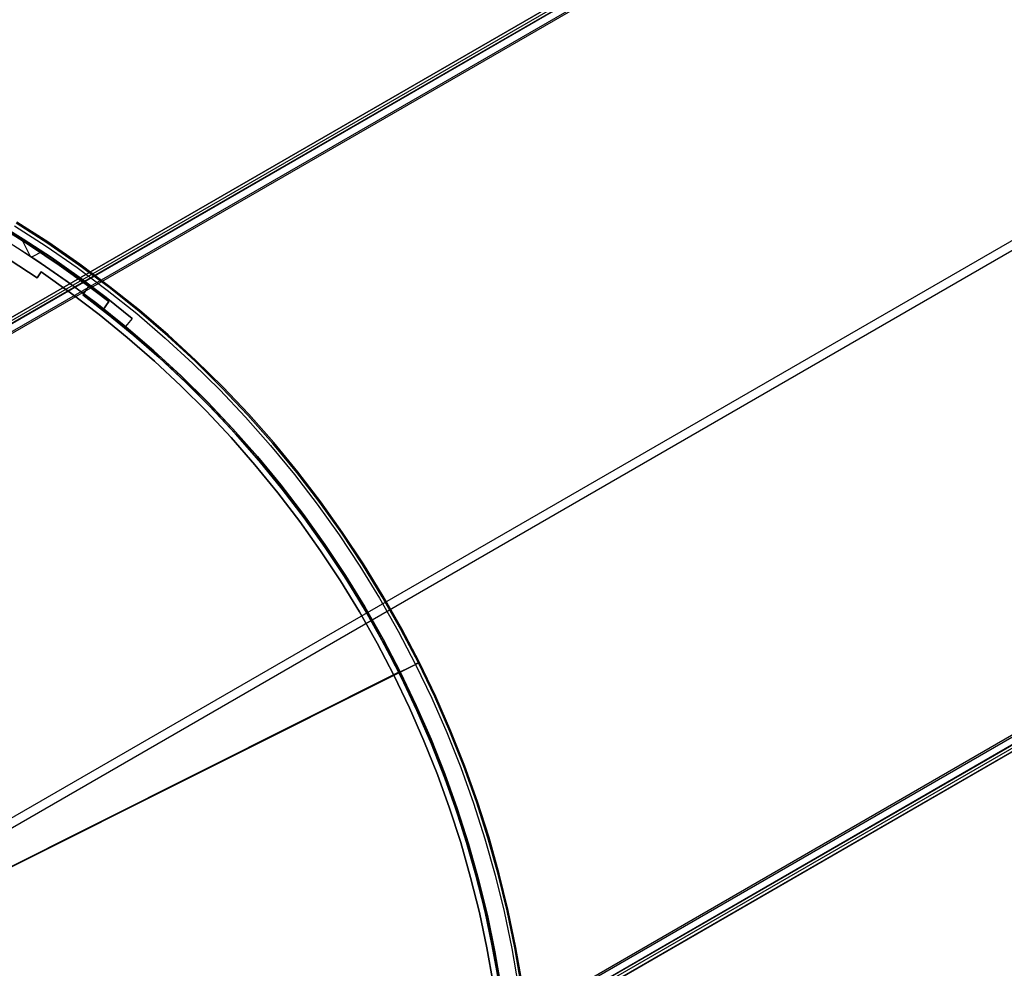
# Model space of a CAD drawing. Header units: millimetres. Extents: x 6049 to 7254, y -11340 to -10297.
# Tile 235 of 237: x 6733 to 6870, y -10654 to -10522. Entities that reach past the tile are written whole.
import ezdxf

# ---------------------------------------------------------------- set-up
doc = ezdxf.new("R2010")
doc.units = ezdxf.units.MM
doc.layers.add('color', color=7, linetype='Continuous')
doc.layers.add('luz', color=7, linetype='Continuous')

msp = doc.modelspace()

# ---------------------------------------------------------------- linework, layer by layer
at = {"color": 8, "true_color": 0x7f7f7f}
for p, q in [((7192.58, -10296.99, 53.66), (6646.98, -10611.99, 53.66)), ((6646.99, -10612, 54.48), (7192.58, -10297, 54.48)), ((7192.78, -10297.34, 51.95), (6647.18, -10612.34, 51.95)), ((7192.95, -10297.64, 54.86), (6647.36, -10612.64, 54.86)), ((7192.97, -10297.68, 50.25), (6647.38, -10612.68, 50.25)), ((6647.86, -10613.52, 49.47), (7193.46, -10298.52, 49.47)), ((7193.57, -10298.72, 49.5), (6647.98, -10613.72, 49.5)), ((7222.92, -10349.54, 68.69), (6711.27, -10644.94, 68.69)), ((7223.53, -10350.61, 63.33), (6711.89, -10646.01, 63.33)), ((6707.28, -10716.43, 82.52), (7252.88, -10401.43, 82.52)), ((6707.39, -10716.63, 82.55), (7252.99, -10401.63, 82.55)), ((7253.48, -10402.47, 81.77), (6707.88, -10717.47, 81.77)), ((7253.5, -10402.51, 77.17), (6707.9, -10717.51, 77.17)), ((7253.67, -10402.81, 80.07), (6708.08, -10717.81, 80.07)), ((7253.87, -10403.16, 78.36), (6708.27, -10718.16, 78.36)), ((6708.29, -10718.18, 78.14), (7253.88, -10403.18, 78.14))]:
    msp.add_line(p, q, dxfattribs=at)
at = {"layer": 'color', "color": 254, "true_color": 0xcad1ee}
for p, q in [((6729.01, -10549.85, -30.6), (6733.03, -10552.32, -30.6)), ((6729.01, -10549.85, -30.6), (6733.03, -10552.32, -30.6)), ((6733.03, -10552.32, -34.1), (6729.01, -10549.85, -34.1)), ((6729.01, -10549.85, -32.35), (6733.03, -10552.32, -32.35)), ((6733.03, -10552.32, -34.1), (6729.01, -10549.85, -34.1)), ((6736.48, -10552.96, -10.91), (6732.05, -10550.11, -10.91)), ((6736.58, -10552.82, -35.8), (6732.13, -10549.97, -35.8)), ((6736.58, -10552.82, -11.46), (6732.13, -10549.97, -11.46)), ((6736.58, -10552.82, -23.63), (6732.13, -10549.97, -23.63)), ((6736.58, -10552.82, -35.8), (6732.13, -10549.97, -35.8)), ((6736.58, -10552.82, -11.46), (6732.13, -10549.97, -11.46)), ((6731.81, -10550.49, -10.54), (6736.24, -10553.33, -10.54)), ((6731.81, -10550.49, -10.54), (6736.24, -10553.33, -10.54)), ((6734.91, -10555.32, -35.8), (6730.55, -10552.52, -35.8)), ((6734.91, -10555.32, -35.8), (6730.55, -10552.52, -35.8)), ((6734.04, -10554.74, -34.1), (6732.73, -10552.13, -34.1)), ((6733.03, -10552.32, -30.6), (6736.97, -10554.92, -30.6)), ((6733.03, -10552.32, -30.6), (6736.97, -10554.92, -30.6)), ((6736.97, -10554.92, -34.1), (6733.03, -10552.32, -34.1)), ((6733.03, -10552.32, -32.35), (6736.97, -10554.92, -32.35)), ((6736.97, -10554.92, -34.1), (6733.03, -10552.32, -34.1)), ((6740.82, -10555.97, -10.91), (6736.48, -10552.96, -10.91)), ((6740.92, -10555.83, -35.8), (6736.58, -10552.82, -35.8)), ((6740.92, -10555.83, -11.46), (6736.58, -10552.82, -11.46)), ((6740.92, -10555.83, -23.63), (6736.58, -10552.82, -23.63)), ((6740.92, -10555.83, -35.8), (6736.58, -10552.82, -35.8)), ((6740.92, -10555.83, -11.46), (6736.58, -10552.82, -11.46)), ((6732.23, -10553.57, -34.1), (6736.13, -10556.14, -34.1)), ((6732.23, -10553.57, -34.1), (6736.13, -10556.14, -34.1)), ((6735.73, -10554.08, -34.1), (6734.2, -10554.85, -34.1)), ((6735.01, -10553.6, -30.6), (6735.01, -10553.6, -34.1)), ((6736.24, -10553.33, -10.54), (6740.56, -10556.32, -10.54)), ((6736.24, -10553.33, -10.54), (6740.56, -10556.32, -10.54)), ((6734.96, -10557.76, -10.84), (6731.2, -10555.29, -10.84)), ((6734.96, -10557.76, -30.6), (6731.2, -10555.29, -30.6)), ((6734.96, -10557.76, -10.84), (6731.2, -10555.29, -10.84)), ((6734.96, -10557.76, -30.6), (6731.2, -10555.29, -30.6)), ((6731.2, -10555.29, -20.72), (6734.96, -10557.76, -20.72)), ((6739.17, -10558.27, -35.8), (6734.91, -10555.32, -35.8)), ((6739.17, -10558.27, -35.8), (6734.91, -10555.32, -35.8)), ((6736.97, -10554.92, -30.6), (6740.83, -10557.64, -30.6)), ((6736.97, -10554.92, -30.6), (6740.83, -10557.64, -30.6)), ((6740.83, -10557.64, -34.1), (6736.97, -10554.92, -34.1)), ((6736.97, -10554.92, -32.35), (6740.83, -10557.64, -32.35)), ((6740.83, -10557.64, -34.1), (6736.97, -10554.92, -34.1)), ((6733.09, -10556.51, -10.84), (6733.09, -10556.51, -30.6)), ((6735.51, -10556.93, -11.27), (6734.96, -10557.76, -10.84)), ((6735.51, -10556.93, -11.27), (6734.96, -10557.76, -10.84)), ((6734.96, -10557.76, -30.6), (6735.51, -10556.93, -30.6)), ((6734.96, -10557.76, -20.72), (6735.51, -10556.93, -20.72)), ((6734.96, -10557.76, -30.6), (6735.51, -10556.93, -30.6)), ((6739.64, -10559.84, -11.27), (6735.51, -10556.93, -11.27)), ((6739.64, -10559.84, -11.27), (6735.51, -10556.93, -11.27)), ((6735.51, -10556.93, -30.6), (6735.51, -10556.93, -11.27)), ((6739.64, -10559.84, -30.6), (6735.51, -10556.93, -30.6)), ((6735.51, -10556.93, -20.93), (6739.64, -10559.84, -20.93)), ((6735.51, -10556.93, -30.6), (6735.51, -10556.93, -11.27)), ((6739.64, -10559.84, -30.6), (6735.51, -10556.93, -30.6)), ((6736.13, -10556.14, -34.1), (6739.95, -10558.84, -34.1)), ((6736.13, -10556.14, -34.1), (6739.95, -10558.84, -34.1)), ((6740.56, -10556.32, -10.54), (6744.78, -10559.47, -10.54)), ((6740.56, -10556.32, -10.54), (6744.78, -10559.47, -10.54)), ((6745.05, -10559.12, -10.91), (6740.82, -10555.97, -10.91)), ((6745.15, -10558.99, -35.8), (6740.92, -10555.83, -35.8)), ((6745.15, -10558.99, -11.46), (6740.92, -10555.83, -11.46)), ((6745.15, -10558.99, -23.63), (6740.92, -10555.83, -23.63)), ((6745.15, -10558.99, -35.8), (6740.92, -10555.83, -35.8)), ((6745.15, -10558.99, -11.46), (6740.92, -10555.83, -11.46)), ((6734.96, -10557.76, -10.84), (6734.96, -10557.76, -30.6)), ((6734.96, -10557.76, -10.84), (6734.96, -10557.76, -30.6)), ((6735.24, -10557.35, -30.6), (6735.24, -10557.35, -11.06)), ((6743.32, -10561.36, -35.8), (6739.17, -10558.27, -35.8)), ((6743.32, -10561.36, -35.8), (6739.17, -10558.27, -35.8)), ((6740.83, -10557.64, -30.6), (6744.6, -10560.48, -30.6)), ((6740.83, -10557.64, -30.6), (6744.6, -10560.48, -30.6)), ((6744.6, -10560.48, -34.1), (6740.83, -10557.64, -34.1)), ((6740.83, -10557.64, -32.35), (6744.6, -10560.48, -32.35)), ((6744.6, -10560.48, -34.1), (6740.83, -10557.64, -34.1)), ((6743.66, -10562.89, -11.27), (6739.64, -10559.84, -11.27)), ((6743.66, -10562.89, -11.27), (6739.64, -10559.84, -11.27)), ((6743.66, -10562.89, -30.6), (6739.64, -10559.84, -30.6)), ((6739.64, -10559.84, -20.93), (6743.66, -10562.89, -20.93)), ((6743.66, -10562.89, -30.6), (6739.64, -10559.84, -30.6)), ((6739.95, -10558.84, -34.1), (6743.69, -10561.65, -34.1)), ((6739.95, -10558.84, -34.1), (6743.69, -10561.65, -34.1)), ((6744.78, -10559.47, -10.54), (6748.89, -10562.75, -10.54)), ((6744.78, -10559.47, -10.54), (6748.89, -10562.75, -10.54)), ((6749.17, -10562.41, -10.91), (6745.05, -10559.12, -10.91)), ((6749.28, -10562.28, -35.8), (6745.15, -10558.99, -35.8)), ((6749.28, -10562.28, -11.46), (6745.15, -10558.99, -11.46)), ((6749.28, -10562.28, -23.63), (6745.15, -10558.99, -23.63)), ((6749.28, -10562.28, -35.8), (6745.15, -10558.99, -35.8)), ((6749.28, -10562.28, -11.46), (6745.15, -10558.99, -11.46)), ((6744.6, -10560.48, -30.6), (6748.28, -10563.43, -30.6)), ((6744.6, -10560.48, -30.6), (6748.28, -10563.43, -30.6)), ((6748.28, -10563.43, -34.1), (6744.6, -10560.48, -34.1)), ((6744.6, -10560.48, -32.35), (6748.28, -10563.43, -32.35)), ((6748.28, -10563.43, -34.1), (6744.6, -10560.48, -34.1)), ((6747.36, -10564.59, -35.8), (6743.32, -10561.36, -35.8)), ((6747.36, -10564.59, -35.8), (6743.32, -10561.36, -35.8)), ((6743.69, -10561.65, -34.1), (6747.34, -10564.57, -34.1)), ((6743.69, -10561.65, -34.1), (6747.34, -10564.57, -34.1)), ((6753.18, -10565.85, -10.91), (6749.17, -10562.41, -10.91)), ((6753.29, -10565.72, -35.8), (6749.28, -10562.28, -35.8)), ((6753.29, -10565.72, -11.46), (6749.28, -10562.28, -11.46)), ((6753.29, -10565.72, -23.63), (6749.28, -10562.28, -23.63)), ((6753.29, -10565.72, -35.8), (6749.28, -10562.28, -35.8)), ((6753.29, -10565.72, -11.46), (6749.28, -10562.28, -11.46)), ((6747.58, -10566.08, -11.27), (6743.66, -10562.89, -11.27)), ((6747.58, -10566.08, -11.27), (6743.66, -10562.89, -11.27)), ((6747.58, -10566.08, -30.6), (6743.66, -10562.89, -30.6)), ((6743.66, -10562.89, -20.93), (6747.58, -10566.08, -20.93)), ((6747.58, -10566.08, -30.6), (6743.66, -10562.89, -30.6)), ((6748.28, -10563.43, -30.6), (6747.34, -10564.57, -30.6)), ((6748.28, -10563.43, -34.1), (6747.34, -10564.57, -34.1)), ((6748.28, -10563.43, -30.6), (6747.34, -10564.57, -30.6)), ((6748.28, -10563.43, -32.35), (6747.34, -10564.57, -32.35)), ((6748.28, -10563.43, -34.1), (6747.34, -10564.57, -34.1)), ((6747.81, -10564, -34.1), (6747.81, -10564, -30.6)), ((6748.28, -10563.43, -30.6), (6748.28, -10563.43, -34.1)), ((6748.28, -10563.43, -30.6), (6748.28, -10563.43, -34.1)), ((6748.89, -10562.75, -10.54), (6752.88, -10566.18, -10.54)), ((6748.89, -10562.75, -10.54), (6752.88, -10566.18, -10.54)), ((6747.34, -10564.57, -30.6), (6751.27, -10567.95, -30.6)), ((6747.34, -10564.57, -30.6), (6751.27, -10567.95, -30.6)), ((6747.34, -10564.57, -34.1), (6747.34, -10564.57, -30.6)), ((6747.34, -10564.57, -33.2), (6751.27, -10567.95, -33.2)), ((6747.34, -10564.57, -34.1), (6747.34, -10564.57, -30.6)), ((6751.29, -10567.97, -35.8), (6747.36, -10564.59, -35.8)), ((6751.29, -10567.97, -35.8), (6747.36, -10564.59, -35.8)), ((6751.39, -10569.4, -11.27), (6747.58, -10566.08, -11.27)), ((6751.39, -10569.4, -11.27), (6747.58, -10566.08, -11.27)), ((6751.39, -10569.4, -30.6), (6747.58, -10566.08, -30.6)), ((6747.58, -10566.08, -20.93), (6751.39, -10569.4, -20.93)), ((6751.39, -10569.4, -30.6), (6747.58, -10566.08, -30.6)), ((6752.88, -10566.18, -10.54), (6756.75, -10569.74, -10.54)), ((6752.88, -10566.18, -10.54), (6756.75, -10569.74, -10.54)), ((6757.06, -10569.42, -10.91), (6753.18, -10565.85, -10.91)), ((6757.17, -10569.3, -35.8), (6753.29, -10565.72, -35.8)), ((6757.17, -10569.3, -11.46), (6753.29, -10565.72, -11.46)), ((6757.17, -10569.3, -23.63), (6753.29, -10565.72, -23.63)), ((6757.17, -10569.3, -35.8), (6753.29, -10565.72, -35.8)), ((6757.17, -10569.3, -11.46), (6753.29, -10565.72, -11.46)), ((6751.27, -10567.95, -30.6), (6755.08, -10571.45, -30.6)), ((6751.27, -10567.95, -30.6), (6755.08, -10571.45, -30.6)), ((6751.27, -10567.95, -33.2), (6755.08, -10571.45, -33.2)), ((6755.11, -10571.47, -35.8), (6751.29, -10567.97, -35.8)), ((6755.11, -10571.47, -35.8), (6751.29, -10567.97, -35.8)), ((6755.09, -10572.84, -11.27), (6751.39, -10569.4, -11.27)), ((6755.09, -10572.84, -11.27), (6751.39, -10569.4, -11.27)), ((6755.09, -10572.84, -30.6), (6751.39, -10569.4, -30.6)), ((6751.39, -10569.4, -20.93), (6755.09, -10572.84, -20.93)), ((6755.09, -10572.84, -30.6), (6751.39, -10569.4, -30.6)), ((6760.82, -10573.12, -10.91), (6757.06, -10569.42, -10.91)), ((6760.94, -10573.01, -35.8), (6757.17, -10569.3, -35.8)), ((6760.94, -10573.01, -11.46), (6757.17, -10569.3, -11.46)), ((6760.94, -10573.01, -23.63), (6757.17, -10569.3, -23.63)), ((6760.94, -10573.01, -35.8), (6757.17, -10569.3, -35.8)), ((6760.94, -10573.01, -11.46), (6757.17, -10569.3, -11.46)), ((6756.75, -10569.74, -10.54), (6760.5, -10573.43, -10.54)), ((6756.75, -10569.74, -10.54), (6760.5, -10573.43, -10.54)), ((6755.08, -10571.45, -30.6), (6758.77, -10575.09, -30.6)), ((6755.08, -10571.45, -30.6), (6758.77, -10575.09, -30.6)), ((6755.08, -10571.45, -33.2), (6758.77, -10575.09, -33.2)), ((6758.79, -10575.11, -35.8), (6755.11, -10571.47, -35.8)), ((6758.79, -10575.11, -35.8), (6755.11, -10571.47, -35.8)), ((6758.66, -10576.41, -11.27), (6755.09, -10572.84, -11.27)), ((6758.66, -10576.41, -11.27), (6755.09, -10572.84, -11.27)), ((6758.66, -10576.41, -30.6), (6755.09, -10572.84, -30.6)), ((6755.09, -10572.84, -20.93), (6758.66, -10576.41, -20.93)), ((6758.66, -10576.41, -30.6), (6755.09, -10572.84, -30.6)), ((6760.5, -10573.43, -10.54), (6764.12, -10577.25, -10.54)), ((6760.5, -10573.43, -10.54), (6764.12, -10577.25, -10.54)), ((6764.44, -10576.96, -10.91), (6760.82, -10573.12, -10.91)), ((6764.57, -10576.84, -35.8), (6760.94, -10573.01, -35.8)), ((6764.57, -10576.84, -11.46), (6760.94, -10573.01, -11.46)), ((6764.57, -10576.84, -23.63), (6760.94, -10573.01, -23.63)), ((6764.57, -10576.84, -35.8), (6760.94, -10573.01, -35.8)), ((6764.57, -10576.84, -11.46), (6760.94, -10573.01, -11.46)), ((6762.11, -10580.09, -11.27), (6758.66, -10576.41, -11.27)), ((6762.11, -10580.09, -11.27), (6758.66, -10576.41, -11.27)), ((6762.11, -10580.09, -30.6), (6758.66, -10576.41, -30.6)), ((6758.66, -10576.41, -20.93), (6762.11, -10580.09, -20.93)), ((6762.11, -10580.09, -30.6), (6758.66, -10576.41, -30.6)), ((6758.77, -10575.09, -30.6), (6762.34, -10578.85, -30.6)), ((6758.77, -10575.09, -30.6), (6762.34, -10578.85, -30.6)), ((6758.77, -10575.09, -33.2), (6762.34, -10578.85, -33.2)), ((6762.35, -10578.87, -35.8), (6758.79, -10575.11, -35.8)), ((6762.35, -10578.87, -35.8), (6758.79, -10575.11, -35.8)), ((6764.12, -10577.25, -10.54), (6767.6, -10581.2, -10.54)), ((6764.12, -10577.25, -10.54), (6767.6, -10581.2, -10.54)), ((6767.94, -10580.91, -10.91), (6764.44, -10576.96, -10.91)), ((6768.06, -10580.8, -35.8), (6764.57, -10576.84, -35.8)), ((6768.06, -10580.8, -11.46), (6764.57, -10576.84, -11.46)), ((6768.06, -10580.8, -23.63), (6764.57, -10576.84, -23.63)), ((6768.06, -10580.8, -35.8), (6764.57, -10576.84, -35.8)), ((6768.06, -10580.8, -11.46), (6764.57, -10576.84, -11.46)), ((6762.34, -10578.85, -30.6), (6765.77, -10582.73, -30.6)), ((6762.34, -10578.85, -30.6), (6765.77, -10582.73, -30.6)), ((6762.34, -10578.85, -33.2), (6765.77, -10582.73, -33.2)), ((6765.78, -10582.75, -35.8), (6762.35, -10578.87, -35.8)), ((6765.78, -10582.75, -35.8), (6762.35, -10578.87, -35.8)), ((6765.44, -10583.89, -11.27), (6762.11, -10580.09, -11.27)), ((6765.44, -10583.89, -11.27), (6762.11, -10580.09, -11.27)), ((6765.44, -10583.89, -30.6), (6762.11, -10580.09, -30.6)), ((6762.11, -10580.09, -20.93), (6765.44, -10583.89, -20.93)), ((6765.44, -10583.89, -30.6), (6762.11, -10580.09, -30.6)), ((6767.6, -10581.2, -10.54), (6770.95, -10585.26, -10.54)), ((6767.6, -10581.2, -10.54), (6770.95, -10585.26, -10.54)), ((6771.29, -10584.98, -10.91), (6767.94, -10580.91, -10.91)), ((6771.42, -10584.88, -35.8), (6768.06, -10580.8, -35.8)), ((6771.42, -10584.88, -11.46), (6768.06, -10580.8, -11.46)), ((6771.42, -10584.88, -23.63), (6768.06, -10580.8, -23.63)), ((6771.42, -10584.88, -35.8), (6768.06, -10580.8, -35.8)), ((6771.42, -10584.88, -11.46), (6768.06, -10580.8, -11.46)), ((6765.77, -10582.73, -30.6), (6769.06, -10586.73, -30.6)), ((6765.77, -10582.73, -30.6), (6769.06, -10586.73, -30.6)), ((6765.77, -10582.73, -33.2), (6769.06, -10586.73, -33.2)), ((6769.07, -10586.75, -35.8), (6765.78, -10582.75, -35.8)), ((6769.07, -10586.75, -35.8), (6765.78, -10582.75, -35.8)), ((6768.64, -10587.81, -11.27), (6765.44, -10583.89, -11.27)), ((6768.64, -10587.81, -11.27), (6765.44, -10583.89, -11.27)), ((6768.64, -10587.81, -30.6), (6765.44, -10583.89, -30.6)), ((6765.44, -10583.89, -20.93), (6768.64, -10587.81, -20.93)), ((6768.64, -10587.81, -30.6), (6765.44, -10583.89, -30.6)), ((6770.95, -10585.26, -10.54), (6774.15, -10589.43, -10.54)), ((6770.95, -10585.26, -10.54), (6774.15, -10589.43, -10.54)), ((6774.5, -10589.17, -10.91), (6771.29, -10584.98, -10.91)), ((6774.64, -10589.07, -35.8), (6771.42, -10584.88, -35.8)), ((6774.64, -10589.07, -11.46), (6771.42, -10584.88, -11.46)), ((6774.64, -10589.07, -23.63), (6771.42, -10584.88, -23.63)), ((6774.64, -10589.07, -35.8), (6771.42, -10584.88, -35.8)), ((6774.64, -10589.07, -11.46), (6771.42, -10584.88, -11.46)), ((6769.06, -10586.73, -30.6), (6772.22, -10590.84, -30.6)), ((6769.06, -10586.73, -30.6), (6772.22, -10590.84, -30.6)), ((6769.06, -10586.73, -33.2), (6772.22, -10590.84, -33.2)), ((6772.22, -10590.85, -35.8), (6769.07, -10586.75, -35.8)), ((6772.22, -10590.85, -35.8), (6769.07, -10586.75, -35.8)), ((6771.7, -10591.82, -11.27), (6768.64, -10587.81, -11.27)), ((6771.7, -10591.82, -11.27), (6768.64, -10587.81, -11.27)), ((6771.7, -10591.82, -30.6), (6768.64, -10587.81, -30.6)), ((6768.64, -10587.81, -20.93), (6771.7, -10591.82, -20.93)), ((6771.7, -10591.82, -30.6), (6768.64, -10587.81, -30.6)), ((6774.15, -10589.43, -10.54), (6777.2, -10593.71, -10.54)), ((6774.15, -10589.43, -10.54), (6777.2, -10593.71, -10.54)), ((6777.57, -10593.46, -10.91), (6774.5, -10589.17, -10.91)), ((6777.7, -10593.37, -35.8), (6774.64, -10589.07, -35.8)), ((6777.7, -10593.37, -11.46), (6774.64, -10589.07, -11.46)), ((6777.7, -10593.37, -23.63), (6774.64, -10589.07, -23.63)), ((6777.7, -10593.37, -35.8), (6774.64, -10589.07, -35.8)), ((6777.7, -10593.37, -11.46), (6774.64, -10589.07, -11.46)), ((6772.22, -10590.84, -30.6), (6775.23, -10595.06, -30.6)), ((6772.22, -10590.84, -30.6), (6775.23, -10595.06, -30.6)), ((6772.22, -10590.84, -33.2), (6775.23, -10595.06, -33.2)), ((6775.23, -10595.07, -35.8), (6772.22, -10590.85, -35.8)), ((6775.23, -10595.07, -35.8), (6772.22, -10590.85, -35.8)), ((6774.62, -10595.94, -11.27), (6771.7, -10591.82, -11.27)), ((6774.62, -10595.94, -11.27), (6771.7, -10591.82, -11.27)), ((6774.62, -10595.94, -30.6), (6771.7, -10591.82, -30.6)), ((6771.7, -10591.82, -20.93), (6774.62, -10595.94, -20.93)), ((6774.62, -10595.94, -30.6), (6771.7, -10591.82, -30.6)), ((6777.2, -10593.71, -10.54), (6780.11, -10598.1, -10.54)), ((6777.2, -10593.71, -10.54), (6780.11, -10598.1, -10.54)), ((6780.48, -10597.86, -10.91), (6777.57, -10593.46, -10.91)), ((6780.62, -10597.77, -35.8), (6777.7, -10593.37, -35.8)), ((6780.62, -10597.77, -11.46), (6777.7, -10593.37, -11.46)), ((6780.62, -10597.77, -23.63), (6777.7, -10593.37, -23.63)), ((6780.62, -10597.77, -35.8), (6777.7, -10593.37, -35.8)), ((6780.62, -10597.77, -11.46), (6777.7, -10593.37, -11.46)), ((6775.23, -10595.06, -30.6), (6778.09, -10599.38, -30.6)), ((6775.23, -10595.06, -30.6), (6778.09, -10599.38, -30.6)), ((6775.23, -10595.06, -33.2), (6778.09, -10599.38, -33.2)), ((6778.09, -10599.39, -35.8), (6775.23, -10595.07, -35.8)), ((6778.09, -10599.39, -35.8), (6775.23, -10595.07, -35.8)), ((6777.4, -10600.16, -11.27), (6774.62, -10595.94, -11.27)), ((6777.4, -10600.16, -11.27), (6774.62, -10595.94, -11.27)), ((6777.4, -10600.16, -30.6), (6774.62, -10595.94, -30.6)), ((6774.62, -10595.94, -20.93), (6777.4, -10600.16, -20.93)), ((6777.4, -10600.16, -30.6), (6774.62, -10595.94, -30.6)), ((6780.11, -10598.1, -10.54), (6782.86, -10602.58, -10.54)), ((6780.11, -10598.1, -10.54), (6782.86, -10602.58, -10.54)), ((6783.25, -10602.36, -10.91), (6780.48, -10597.86, -10.91)), ((6783.39, -10602.27, -35.8), (6780.62, -10597.77, -35.8)), ((6783.39, -10602.27, -11.46), (6780.62, -10597.77, -11.46)), ((6783.39, -10602.27, -23.63), (6780.62, -10597.77, -23.63)), ((6783.39, -10602.27, -35.8), (6780.62, -10597.77, -35.8)), ((6783.39, -10602.27, -11.46), (6780.62, -10597.77, -11.46)), ((6778.09, -10599.38, -30.6), (6780.8, -10603.79, -30.6)), ((6778.09, -10599.38, -30.6), (6780.8, -10603.79, -30.6)), ((6778.09, -10599.38, -33.2), (6780.8, -10603.79, -33.2)), ((6780.81, -10603.8, -35.8), (6778.09, -10599.39, -35.8)), ((6780.81, -10603.8, -35.8), (6778.09, -10599.39, -35.8)), ((6780.04, -10604.47, -11.27), (6777.4, -10600.16, -11.27)), ((6780.04, -10604.47, -11.27), (6777.4, -10600.16, -11.27)), ((6780.04, -10604.47, -30.6), (6777.4, -10600.16, -30.6)), ((6777.4, -10600.16, -20.93), (6780.04, -10604.47, -20.93)), ((6780.04, -10604.47, -30.6), (6777.4, -10600.16, -30.6)), ((6782.86, -10602.58, -10.54), (6785.46, -10607.16, -10.54)), ((6782.86, -10602.58, -10.54), (6785.46, -10607.16, -10.54)), ((6785.85, -10606.94, -10.91), (6783.25, -10602.36, -10.91)), ((6786, -10606.86, -35.8), (6783.39, -10602.27, -35.8)), ((6786, -10606.86, -11.46), (6783.39, -10602.27, -11.46)), ((6786, -10606.86, -23.63), (6783.39, -10602.27, -23.63)), ((6786, -10606.86, -35.8), (6783.39, -10602.27, -35.8)), ((6786, -10606.86, -11.46), (6783.39, -10602.27, -11.46)), ((6780.8, -10603.79, -30.6), (6783.36, -10608.3, -30.6)), ((6780.8, -10603.79, -30.6), (6783.36, -10608.3, -30.6)), ((6780.8, -10603.79, -33.2), (6783.36, -10608.3, -33.2)), ((6783.36, -10608.3, -35.8), (6780.81, -10603.8, -35.8)), ((6783.36, -10608.3, -35.8), (6780.81, -10603.8, -35.8)), ((6782.53, -10608.86, -11.27), (6780.04, -10604.47, -11.27)), ((6782.53, -10608.86, -11.27), (6780.04, -10604.47, -11.27)), ((6782.53, -10608.86, -30.6), (6780.04, -10604.47, -30.6)), ((6780.04, -10604.47, -20.93), (6782.53, -10608.86, -20.93)), ((6782.53, -10608.86, -30.6), (6780.04, -10604.47, -30.6)), ((6785.46, -10607.16, -10.54), (6787.9, -10611.82, -10.54)), ((6785.46, -10607.16, -10.54), (6787.9, -10611.82, -10.54)), ((6788.3, -10611.62, -10.91), (6785.85, -10606.94, -10.91)), ((6788.44, -10611.55, -35.8), (6786, -10606.86, -35.8)), ((6788.44, -10611.55, -11.46), (6786, -10606.86, -11.46)), ((6788.44, -10611.55, -23.63), (6786, -10606.86, -23.63)), ((6788.44, -10611.55, -35.8), (6786, -10606.86, -35.8)), ((6788.44, -10611.55, -11.46), (6786, -10606.86, -11.46)), ((6784.87, -10613.34, -11.27), (6782.53, -10608.86, -11.27)), ((6784.87, -10613.34, -11.27), (6782.53, -10608.86, -11.27)), ((6784.87, -10613.34, -30.6), (6782.53, -10608.86, -30.6)), ((6782.53, -10608.86, -20.93), (6784.87, -10613.34, -20.93)), ((6784.87, -10613.34, -30.6), (6782.53, -10608.86, -30.6)), ((6783.36, -10608.3, -30.6), (6785.76, -10612.89, -30.6)), ((6783.36, -10608.3, -30.6), (6785.76, -10612.89, -30.6)), ((6785.76, -10612.89, -35.8), (6783.36, -10608.3, -35.8)), ((6783.36, -10608.3, -33.2), (6785.76, -10612.89, -33.2)), ((6785.76, -10612.89, -35.8), (6783.36, -10608.3, -35.8)), ((6718.71, -10646.49, 22.45), (6787.9, -10611.82, -10.54)), ((6718.71, -10646.49, 22.45), (6787.9, -10611.82, -10.54)), ((6785.76, -10612.89, -35.8), (6788.44, -10611.55, -35.8)), ((6787.93, -10611.8, -10.55), (6787.9, -10611.82, -10.54)), ((6787.93, -10611.8, -10.55), (6787.9, -10611.82, -10.54)), ((6787.9, -10611.82, -10.54), (6790.18, -10616.56, -10.54)), ((6787.9, -10611.82, -10.54), (6790.18, -10616.56, -10.54)), ((6787.96, -10611.79, -10.57), (6787.93, -10611.8, -10.55)), ((6787.96, -10611.79, -10.57), (6787.93, -10611.8, -10.55)), ((6787.98, -10611.78, -10.59), (6787.96, -10611.79, -10.57)), ((6787.98, -10611.78, -10.59), (6787.96, -10611.79, -10.57)), ((6788.01, -10611.76, -10.6), (6787.98, -10611.78, -10.59)), ((6788.01, -10611.76, -10.6), (6787.98, -10611.78, -10.59)), ((6788.04, -10611.75, -10.62), (6788.01, -10611.76, -10.6)), ((6788.04, -10611.75, -10.62), (6788.01, -10611.76, -10.6)), ((6788.06, -10611.74, -10.64), (6788.04, -10611.75, -10.62)), ((6788.06, -10611.74, -10.64), (6788.04, -10611.75, -10.62)), ((6788.09, -10611.72, -10.66), (6788.06, -10611.74, -10.64)), ((6788.09, -10611.72, -10.66), (6788.06, -10611.74, -10.64)), ((6788.11, -10611.71, -10.68), (6788.09, -10611.72, -10.66)), ((6788.11, -10611.71, -10.68), (6788.09, -10611.72, -10.66)), ((6788.13, -10611.7, -10.7), (6788.11, -10611.71, -10.68)), ((6788.13, -10611.7, -10.7), (6788.11, -10611.71, -10.68)), ((6788.16, -10611.69, -10.73), (6788.13, -10611.7, -10.7)), ((6788.16, -10611.69, -10.73), (6788.13, -10611.7, -10.7)), ((6788.18, -10611.68, -10.75), (6788.16, -10611.69, -10.73)), ((6788.18, -10611.68, -10.75), (6788.16, -10611.69, -10.73)), ((6788.2, -10611.67, -10.78), (6788.18, -10611.68, -10.75)), ((6788.2, -10611.67, -10.78), (6788.18, -10611.68, -10.75)), ((6788.22, -10611.66, -10.8), (6788.2, -10611.67, -10.78)), ((6788.22, -10611.66, -10.8), (6788.2, -10611.67, -10.78)), ((6788.24, -10611.65, -10.83), (6788.22, -10611.66, -10.8)), ((6788.24, -10611.65, -10.83), (6788.22, -10611.66, -10.8)), ((6788.26, -10611.64, -10.85), (6788.24, -10611.65, -10.83)), ((6788.26, -10611.64, -10.85), (6788.24, -10611.65, -10.83)), ((6788.28, -10611.63, -10.88), (6788.26, -10611.64, -10.85)), ((6788.28, -10611.63, -10.88), (6788.26, -10611.64, -10.85)), ((6788.3, -10611.62, -10.91), (6788.28, -10611.63, -10.88)), ((6788.3, -10611.62, -10.91), (6788.28, -10611.63, -10.88)), ((6788.31, -10611.61, -10.94), (6788.3, -10611.62, -10.91)), ((6788.31, -10611.61, -10.94), (6788.3, -10611.62, -10.91)), ((6790.58, -10616.38, -10.91), (6788.3, -10611.62, -10.91)), ((6788.33, -10611.6, -10.97), (6788.31, -10611.61, -10.94)), ((6788.33, -10611.6, -10.97), (6788.31, -10611.61, -10.94)), ((6788.34, -10611.6, -11), (6788.33, -10611.6, -10.97)), ((6788.34, -10611.6, -11), (6788.33, -10611.6, -10.97)), ((6788.36, -10611.59, -11.03), (6788.34, -10611.6, -11)), ((6788.36, -10611.59, -11.03), (6788.34, -10611.6, -11)), ((6788.37, -10611.58, -11.06), (6788.36, -10611.59, -11.03)), ((6788.37, -10611.58, -11.06), (6788.36, -10611.59, -11.03)), ((6788.38, -10611.58, -11.09), (6788.37, -10611.58, -11.06)), ((6788.38, -10611.58, -11.09), (6788.37, -10611.58, -11.06)), ((6788.39, -10611.57, -11.12), (6788.38, -10611.58, -11.09)), ((6788.39, -10611.57, -11.12), (6788.38, -10611.58, -11.09)), ((6788.4, -10611.57, -11.16), (6788.39, -10611.57, -11.12)), ((6788.4, -10611.57, -11.16), (6788.39, -10611.57, -11.12)), ((6788.41, -10611.56, -11.19), (6788.4, -10611.57, -11.16)), ((6788.41, -10611.56, -11.19), (6788.4, -10611.57, -11.16)), ((6788.42, -10611.56, -11.22), (6788.41, -10611.56, -11.19)), ((6788.42, -10611.56, -11.22), (6788.41, -10611.56, -11.19)), ((6788.43, -10611.55, -11.29), (6788.42, -10611.55, -11.26)), ((6788.42, -10611.55, -11.26), (6788.42, -10611.56, -11.22)), ((6788.43, -10611.55, -11.29), (6788.42, -10611.55, -11.26)), ((6788.42, -10611.55, -11.26), (6788.42, -10611.56, -11.22)), ((6788.44, -10611.55, -11.36), (6788.43, -10611.55, -11.32)), ((6788.43, -10611.55, -11.32), (6788.43, -10611.55, -11.29)), ((6788.44, -10611.55, -11.36), (6788.43, -10611.55, -11.32)), ((6788.43, -10611.55, -11.32), (6788.43, -10611.55, -11.29)), ((6790.73, -10616.31, -11.46), (6788.44, -10611.55, -11.46)), ((6788.44, -10611.55, -11.46), (6788.44, -10611.55, -11.43)), ((6788.44, -10611.55, -11.43), (6788.44, -10611.55, -11.39)), ((6788.44, -10611.55, -11.39), (6788.44, -10611.55, -11.36)), ((6788.44, -10611.55, -11.46), (6788.44, -10611.55, -35.8)), ((6790.73, -10616.31, -35.8), (6788.44, -10611.55, -35.8)), ((6790.73, -10616.31, -11.46), (6788.44, -10611.55, -11.46)), ((6788.44, -10611.55, -11.46), (6788.44, -10611.55, -35.8)), ((6790.73, -10616.31, -35.8), (6788.44, -10611.55, -35.8)), ((6790.73, -10616.31, -23.63), (6788.44, -10611.55, -23.63)), ((6788.44, -10611.55, -11.46), (6788.44, -10611.55, -11.43)), ((6788.44, -10611.55, -11.43), (6788.44, -10611.55, -11.39)), ((6788.44, -10611.55, -11.39), (6788.44, -10611.55, -11.36)), ((6784.87, -10613.34, -11.27), (6706.28, -10652.72, 26.2)), ((6784.87, -10613.34, -11.27), (6706.28, -10652.72, 26.2)), ((6785.76, -10612.89, -30.6), (6784.87, -10613.34, -30.6)), ((6787.05, -10617.89, -11.27), (6784.87, -10613.34, -11.27)), ((6787.05, -10617.89, -11.27), (6784.87, -10613.34, -11.27)), ((6787.05, -10617.89, -30.6), (6784.87, -10613.34, -30.6)), ((6784.87, -10613.34, -20.93), (6787.05, -10617.89, -20.93)), ((6784.87, -10613.34, -11.27), (6784.87, -10613.34, -30.6)), ((6787.05, -10617.89, -30.6), (6784.87, -10613.34, -30.6)), ((6785.76, -10612.89, -30.6), (6788, -10617.56, -30.6)), ((6785.76, -10612.89, -35.8), (6785.76, -10612.89, -30.6)), ((6788, -10617.56, -35.8), (6785.76, -10612.89, -35.8)), ((6785.76, -10612.89, -33.2), (6788, -10617.56, -33.2)), ((6785.76, -10612.89, -30.6), (6788, -10617.56, -30.6)), ((6785.76, -10612.89, -35.8), (6785.76, -10612.89, -30.6)), ((6788, -10617.56, -35.8), (6785.76, -10612.89, -35.8)), ((6792.85, -10621.15, -11.46), (6790.73, -10616.31, -11.46)), ((6792.85, -10621.15, -35.8), (6790.73, -10616.31, -35.8)), ((6792.85, -10621.15, -11.46), (6790.73, -10616.31, -11.46)), ((6792.85, -10621.15, -35.8), (6790.73, -10616.31, -35.8)), ((6792.85, -10621.15, -23.63), (6790.73, -10616.31, -23.63)), ((6788, -10617.56, -30.6), (6790.08, -10622.31, -30.6)), ((6790.08, -10622.3, -35.8), (6788, -10617.56, -35.8)), ((6788, -10617.56, -33.2), (6790.08, -10622.31, -33.2)), ((6788, -10617.56, -30.6), (6790.08, -10622.31, -30.6)), ((6790.08, -10622.3, -35.8), (6788, -10617.56, -35.8)), ((6790.18, -10616.56, -10.54), (6792.29, -10621.38, -10.54)), ((6790.18, -10616.56, -10.54), (6792.29, -10621.38, -10.54)), ((6792.69, -10621.21, -10.91), (6790.58, -10616.38, -10.91)), ((6789.08, -10622.52, -11.27), (6787.05, -10617.89, -11.27)), ((6789.08, -10622.52, -11.27), (6787.05, -10617.89, -11.27)), ((6789.08, -10622.52, -30.6), (6787.05, -10617.89, -30.6)), ((6787.05, -10617.89, -20.93), (6789.08, -10622.52, -20.93)), ((6789.08, -10622.52, -30.6), (6787.05, -10617.89, -30.6)), ((6792.29, -10621.38, -10.54), (6794.23, -10626.27, -10.54)), ((6792.29, -10621.38, -10.54), (6794.23, -10626.27, -10.54)), ((6794.64, -10626.11, -10.91), (6792.69, -10621.21, -10.91)), ((6794.8, -10626.05, -11.46), (6792.85, -10621.15, -11.46)), ((6794.8, -10626.05, -35.8), (6792.85, -10621.15, -35.8)), ((6794.8, -10626.05, -11.46), (6792.85, -10621.15, -11.46)), ((6794.8, -10626.05, -35.8), (6792.85, -10621.15, -35.8)), ((6794.8, -10626.05, -23.63), (6792.85, -10621.15, -23.63)), ((6790.96, -10627.21, -11.27), (6789.08, -10622.52, -11.27)), ((6790.96, -10627.21, -11.27), (6789.08, -10622.52, -11.27)), ((6790.96, -10627.21, -30.6), (6789.08, -10622.52, -30.6)), ((6789.08, -10622.52, -20.93), (6790.96, -10627.21, -20.93)), ((6790.96, -10627.21, -30.6), (6789.08, -10622.52, -30.6)), ((6791.99, -10627.11, -35.8), (6790.08, -10622.3, -35.8)), ((6791.99, -10627.11, -35.8), (6790.08, -10622.3, -35.8)), ((6790.08, -10622.31, -30.6), (6791.99, -10627.12, -30.6)), ((6790.08, -10622.31, -33.2), (6791.99, -10627.12, -33.2)), ((6790.08, -10622.31, -30.6), (6791.99, -10627.12, -30.6)), ((6792.67, -10631.96, -11.27), (6790.96, -10627.21, -11.27)), ((6792.67, -10631.96, -11.27), (6790.96, -10627.21, -11.27)), ((6792.67, -10631.96, -30.6), (6790.96, -10627.21, -30.6)), ((6790.96, -10627.21, -20.93), (6792.67, -10631.96, -20.93)), ((6792.67, -10631.96, -30.6), (6790.96, -10627.21, -30.6)), ((6793.74, -10631.99, -35.8), (6791.99, -10627.11, -35.8)), ((6793.74, -10631.99, -35.8), (6791.99, -10627.11, -35.8)), ((6791.99, -10627.12, -30.6), (6793.74, -10632, -30.6)), ((6791.99, -10627.12, -33.2), (6793.74, -10632, -33.2)), ((6791.99, -10627.12, -30.6), (6793.74, -10632, -30.6)), ((6794.23, -10626.27, -10.54), (6796, -10631.22, -10.54)), ((6794.23, -10626.27, -10.54), (6796, -10631.22, -10.54)), ((6796.42, -10631.08, -10.91), (6794.64, -10626.11, -10.91)), ((6796.58, -10631.03, -11.46), (6794.8, -10626.05, -11.46)), ((6796.58, -10631.03, -35.8), (6794.8, -10626.05, -35.8)), ((6796.58, -10631.03, -11.46), (6794.8, -10626.05, -11.46)), ((6796.58, -10631.03, -35.8), (6794.8, -10626.05, -35.8)), ((6796.58, -10631.03, -23.63), (6794.8, -10626.05, -23.63)), ((6796, -10631.22, -10.54), (6797.6, -10636.23, -10.54)), ((6796, -10631.22, -10.54), (6797.6, -10636.23, -10.54)), ((6798.03, -10636.11, -10.91), (6796.42, -10631.08, -10.91)), ((6798.18, -10636.06, -11.46), (6796.58, -10631.03, -11.46)), ((6798.18, -10636.06, -35.8), (6796.58, -10631.03, -35.8)), ((6798.18, -10636.06, -11.46), (6796.58, -10631.03, -11.46)), ((6798.18, -10636.06, -35.8), (6796.58, -10631.03, -35.8)), ((6798.18, -10636.06, -23.63), (6796.58, -10631.03, -23.63)), ((6794.22, -10636.76, -11.27), (6792.67, -10631.96, -11.27)), ((6794.22, -10636.76, -11.27), (6792.67, -10631.96, -11.27)), ((6794.22, -10636.76, -30.6), (6792.67, -10631.96, -30.6)), ((6792.67, -10631.96, -20.93), (6794.22, -10636.76, -20.93)), ((6794.22, -10636.76, -30.6), (6792.67, -10631.96, -30.6)), ((6795.31, -10636.92, -35.8), (6793.74, -10631.99, -35.8)), ((6795.31, -10636.92, -35.8), (6793.74, -10631.99, -35.8)), ((6793.74, -10632, -30.6), (6795.32, -10636.94, -30.6)), ((6793.74, -10632, -33.2), (6795.32, -10636.94, -33.2)), ((6793.74, -10632, -30.6), (6795.32, -10636.94, -30.6)), ((6795.61, -10641.62, -11.27), (6794.22, -10636.76, -11.27)), ((6795.61, -10641.62, -11.27), (6794.22, -10636.76, -11.27)), ((6795.61, -10641.62, -30.6), (6794.22, -10636.76, -30.6)), ((6794.22, -10636.76, -20.93), (6795.61, -10641.62, -20.93)), ((6795.61, -10641.62, -30.6), (6794.22, -10636.76, -30.6)), ((6796.72, -10641.91, -35.8), (6795.31, -10636.92, -35.8)), ((6796.72, -10641.91, -35.8), (6795.31, -10636.92, -35.8)), ((6795.32, -10636.94, -30.6), (6796.72, -10641.92, -30.6)), ((6795.32, -10636.94, -33.2), (6796.72, -10641.92, -33.2)), ((6795.32, -10636.94, -30.6), (6796.72, -10641.92, -30.6)), ((6797.6, -10636.23, -10.54), (6799.03, -10641.3, -10.54)), ((6797.6, -10636.23, -10.54), (6799.03, -10641.3, -10.54)), ((6799.46, -10641.18, -10.91), (6798.03, -10636.11, -10.91)), ((6799.62, -10641.14, -11.46), (6798.18, -10636.06, -11.46)), ((6799.62, -10641.14, -35.8), (6798.18, -10636.06, -35.8)), ((6799.62, -10641.14, -11.46), (6798.18, -10636.06, -11.46)), ((6799.62, -10641.14, -35.8), (6798.18, -10636.06, -35.8)), ((6799.62, -10641.14, -23.63), (6798.18, -10636.06, -23.63)), ((6800.87, -10646.27, -11.46), (6799.62, -10641.14, -11.46)), ((6800.87, -10646.27, -35.8), (6799.62, -10641.14, -35.8)), ((6800.87, -10646.27, -11.46), (6799.62, -10641.14, -11.46)), ((6800.87, -10646.27, -35.8), (6799.62, -10641.14, -35.8)), ((6800.87, -10646.27, -23.63), (6799.62, -10641.14, -23.63)), ((6796.83, -10646.52, -11.27), (6795.61, -10641.62, -11.27)), ((6796.83, -10646.52, -11.27), (6795.61, -10641.62, -11.27)), ((6796.83, -10646.52, -30.6), (6795.61, -10641.62, -30.6)), ((6795.61, -10641.62, -20.93), (6796.83, -10646.52, -20.93)), ((6796.83, -10646.52, -30.6), (6795.61, -10641.62, -30.6)), ((6797.95, -10646.93, -35.8), (6796.72, -10641.91, -35.8)), ((6797.95, -10646.93, -35.8), (6796.72, -10641.91, -35.8)), ((6796.72, -10641.92, -30.6), (6797.95, -10646.96, -30.6)), ((6796.72, -10641.92, -33.2), (6797.95, -10646.96, -33.2)), ((6796.72, -10641.92, -30.6), (6797.95, -10646.96, -30.6)), ((6799.03, -10641.3, -10.54), (6800.28, -10646.41, -10.54)), ((6799.03, -10641.3, -10.54), (6800.28, -10646.41, -10.54)), ((6800.71, -10646.31, -10.91), (6799.46, -10641.18, -10.91)), ((6797.88, -10651.46, -11.27), (6796.83, -10646.52, -11.27)), ((6797.88, -10651.46, -11.27), (6796.83, -10646.52, -11.27)), ((6797.88, -10651.46, -30.6), (6796.83, -10646.52, -30.6)), ((6796.83, -10646.52, -20.93), (6797.88, -10651.46, -20.93)), ((6797.88, -10651.46, -30.6), (6796.83, -10646.52, -30.6)), ((6800.28, -10646.41, -10.54), (6801.36, -10651.56, -10.54)), ((6800.28, -10646.41, -10.54), (6801.36, -10651.56, -10.54)), ((6801.79, -10651.47, -10.91), (6800.71, -10646.31, -10.91)), ((6801.95, -10651.44, -11.46), (6800.87, -10646.27, -11.46)), ((6801.95, -10651.44, -35.8), (6800.87, -10646.27, -35.8)), ((6801.95, -10651.44, -11.46), (6800.87, -10646.27, -11.46)), ((6801.95, -10651.44, -35.8), (6800.87, -10646.27, -35.8)), ((6801.95, -10651.44, -23.63), (6800.87, -10646.27, -23.63)), ((6799.01, -10652, -35.8), (6797.95, -10646.93, -35.8)), ((6799.01, -10652, -35.8), (6797.95, -10646.93, -35.8)), ((6797.95, -10646.96, -30.6), (6799.01, -10652.03, -30.6)), ((6797.95, -10646.96, -33.2), (6799.01, -10652.03, -33.2)), ((6797.95, -10646.96, -30.6), (6799.01, -10652.03, -30.6)), ((6798.77, -10656.43, -11.27), (6797.88, -10651.46, -11.27)), ((6798.77, -10656.43, -11.27), (6797.88, -10651.46, -11.27)), ((6798.77, -10656.43, -30.6), (6797.88, -10651.46, -30.6)), ((6797.88, -10651.46, -20.93), (6798.77, -10656.43, -20.93)), ((6798.77, -10656.43, -30.6), (6797.88, -10651.46, -30.6)), ((6799.89, -10657.11, -35.8), (6799.01, -10652, -35.8)), ((6799.89, -10657.11, -35.8), (6799.01, -10652, -35.8)), ((6799.01, -10652.03, -30.6), (6799.89, -10657.13, -30.6)), ((6799.01, -10652.03, -33.2), (6799.89, -10657.13, -33.2)), ((6799.01, -10652.03, -30.6), (6799.89, -10657.13, -30.6)), ((6801.36, -10651.56, -10.54), (6802.25, -10656.74, -10.54)), ((6801.36, -10651.56, -10.54), (6802.25, -10656.74, -10.54)), ((6802.69, -10656.67, -10.91), (6801.79, -10651.47, -10.91)), ((6802.85, -10656.65, -11.46), (6801.95, -10651.44, -11.46)), ((6802.85, -10656.65, -35.8), (6801.95, -10651.44, -35.8)), ((6802.85, -10656.65, -11.46), (6801.95, -10651.44, -11.46)), ((6802.85, -10656.65, -35.8), (6801.95, -10651.44, -35.8)), ((6802.85, -10656.65, -23.63), (6801.95, -10651.44, -23.63))]:
    msp.add_line(p, q, dxfattribs=at)
at = {"layer": 'luz', "color": 254, "true_color": 0xcad1ee}
for p, q in [((6728.45, -10549.79, -31.05), (6732.72, -10552.4, -31.05)), ((6732.72, -10552.4, -31.8), (6728.45, -10549.79, -31.8)), ((6729.67, -10550.52, -34.05), (6733.92, -10553.17, -34.05)), ((6729.67, -10550.52, -33.3), (6733.92, -10553.17, -33.3)), ((6731.51, -10551.64, -32.55), (6735.12, -10553.95, -32.55)), ((6735.12, -10553.95, -32.55), (6731.51, -10551.64, -32.55)), ((6732.72, -10552.4, -31.05), (6736.9, -10555.15, -31.05)), ((6736.9, -10555.15, -31.8), (6732.72, -10552.4, -31.8)), ((6733.92, -10553.17, -34.05), (6738.07, -10555.96, -34.05)), ((6733.92, -10553.17, -33.3), (6738.07, -10555.96, -33.3)), ((6734.82, -10553.76, -32.55), (6734.82, -10553.76, -31.05)), ((6735.12, -10553.95, -32.55), (6738.66, -10556.37, -32.55)), ((6738.66, -10556.37, -32.55), (6735.12, -10553.95, -32.55)), ((6736.9, -10555.15, -31.05), (6740.99, -10558.04, -31.05)), ((6740.99, -10558.04, -31.8), (6736.9, -10555.15, -31.8)), ((6738.07, -10555.96, -34.05), (6742.13, -10558.89, -34.05)), ((6738.07, -10555.96, -33.3), (6742.13, -10558.89, -33.3)), ((6738.66, -10556.37, -32.55), (6742.13, -10558.89, -32.55)), ((6742.13, -10558.89, -32.55), (6738.66, -10556.37, -32.55)), ((6740.99, -10558.04, -31.05), (6744.98, -10561.07, -31.05)), ((6744.98, -10561.07, -31.8), (6740.99, -10558.04, -31.8)), ((6742.13, -10558.89, -34.05), (6741.36, -10560.12, -34.05)), ((6742.13, -10558.89, -32.55), (6741.36, -10560.12, -32.55)), ((6742.13, -10558.89, -33.3), (6741.36, -10560.12, -33.3)), ((6741.75, -10559.5, -34.05), (6741.75, -10559.5, -32.55)), ((6742.13, -10558.89, -34.05), (6742.13, -10558.89, -32.55)), ((6744.98, -10561.07, -32.55), (6742.13, -10558.89, -32.55)), ((6741.36, -10560.12, -32.55), (6741.36, -10560.12, -34.05)), ((6741.36, -10560.12, -34.05), (6745.37, -10563.23, -34.05)), ((6741.36, -10560.12, -32.55), (6744.18, -10562.28, -32.55)), ((6741.36, -10560.12, -33.3), (6745.37, -10563.23, -33.3)), ((6744.18, -10562.28, -32.55), (6744.98, -10561.07, -32.55)), ((6744.98, -10561.07, -31.05), (6744.18, -10562.28, -31.05)), ((6744.18, -10562.28, -31.8), (6744.98, -10561.07, -31.8)), ((6744.98, -10561.07, -32.55), (6744.98, -10561.07, -31.05)), ((6744.18, -10562.28, -32.55), (6748.16, -10565.52, -32.55)), ((6744.18, -10562.28, -32.55), (6744.18, -10562.28, -31.05)), ((6744.18, -10562.28, -31.05), (6748.11, -10565.48, -31.05)), ((6748.16, -10565.52, -32.55), (6744.18, -10562.28, -32.55)), ((6748.11, -10565.48, -31.8), (6744.18, -10562.28, -31.8)), ((6744.58, -10561.67, -32.55), (6744.58, -10561.67, -31.05)), ((6745.37, -10563.23, -34.05), (6749.27, -10566.46, -34.05)), ((6745.37, -10563.23, -33.3), (6749.27, -10566.46, -33.3)), ((6748.11, -10565.48, -31.05), (6751.94, -10568.81, -31.05)), ((6751.94, -10568.81, -31.8), (6748.11, -10565.48, -31.8)), ((6748.16, -10565.52, -32.55), (6752.03, -10568.89, -32.55)), ((6752.03, -10568.89, -32.55), (6748.16, -10565.52, -32.55)), ((6749.27, -10566.46, -34.05), (6753.06, -10569.83, -34.05)), ((6749.27, -10566.46, -33.3), (6753.06, -10569.83, -33.3)), ((6751.94, -10568.81, -31.05), (6755.65, -10572.27, -31.05)), ((6755.65, -10572.27, -31.8), (6751.94, -10568.81, -31.8)), ((6752.03, -10568.89, -32.55), (6755.78, -10572.39, -32.55)), ((6755.78, -10572.39, -32.55), (6752.03, -10568.89, -32.55)), ((6753.06, -10569.83, -34.05), (6756.73, -10573.33, -34.05)), ((6753.06, -10569.83, -33.3), (6756.73, -10573.33, -33.3)), ((6755.65, -10572.27, -31.05), (6759.24, -10575.85, -31.05)), ((6759.24, -10575.85, -31.8), (6755.65, -10572.27, -31.8)), ((6755.78, -10572.39, -32.55), (6759.4, -10576.02, -32.55)), ((6759.4, -10576.02, -32.55), (6755.78, -10572.39, -32.55)), ((6756.73, -10573.33, -34.05), (6760.29, -10576.95, -34.05)), ((6756.73, -10573.33, -33.3), (6760.29, -10576.95, -33.3)), ((6759.24, -10575.85, -31.05), (6762.7, -10579.55, -31.05)), ((6762.7, -10579.55, -31.8), (6759.24, -10575.85, -31.8)), ((6759.4, -10576.02, -32.55), (6762.91, -10579.77, -32.55)), ((6762.91, -10579.77, -32.55), (6759.4, -10576.02, -32.55)), ((6760.29, -10576.95, -34.05), (6763.72, -10580.68, -34.05)), ((6760.29, -10576.95, -33.3), (6763.72, -10580.68, -33.3)), ((6762.7, -10579.55, -31.05), (6766.04, -10583.36, -31.05)), ((6766.04, -10583.36, -31.8), (6762.7, -10579.55, -31.8)), ((6762.91, -10579.77, -32.55), (6766.28, -10583.64, -32.55)), ((6766.28, -10583.64, -32.55), (6762.91, -10579.77, -32.55)), ((6763.72, -10580.68, -34.05), (6767.02, -10584.53, -34.05)), ((6763.72, -10580.68, -33.3), (6767.02, -10584.53, -33.3)), ((6766.04, -10583.36, -31.05), (6769.25, -10587.29, -31.05)), ((6769.25, -10587.29, -31.8), (6766.04, -10583.36, -31.8)), ((6766.28, -10583.64, -32.55), (6769.51, -10587.63, -32.55)), ((6769.51, -10587.63, -32.55), (6766.28, -10583.64, -32.55)), ((6767.02, -10584.53, -34.05), (6770.18, -10588.49, -34.05)), ((6767.02, -10584.53, -33.3), (6770.18, -10588.49, -33.3)), ((6769.25, -10587.29, -31.05), (6772.32, -10591.32, -31.05)), ((6772.32, -10591.32, -31.8), (6769.25, -10587.29, -31.8)), ((6769.51, -10587.63, -32.55), (6772.61, -10591.72, -32.55)), ((6772.61, -10591.72, -32.55), (6769.51, -10587.63, -32.55)), ((6770.18, -10588.49, -34.05), (6773.22, -10592.55, -34.05)), ((6770.18, -10588.49, -33.3), (6773.22, -10592.55, -33.3)), ((6772.32, -10591.32, -31.05), (6775.26, -10595.46, -31.05)), ((6775.26, -10595.46, -31.8), (6772.32, -10591.32, -31.8)), ((6772.61, -10591.72, -32.55), (6775.57, -10595.91, -32.55)), ((6775.57, -10595.91, -32.55), (6772.61, -10591.72, -32.55)), ((6773.22, -10592.55, -34.05), (6776.11, -10596.72, -34.05)), ((6773.22, -10592.55, -33.3), (6776.11, -10596.72, -33.3)), ((6775.26, -10595.46, -31.05), (6778.05, -10599.69, -31.05)), ((6778.05, -10599.69, -31.8), (6775.26, -10595.46, -31.8)), ((6775.57, -10595.91, -32.55), (6778.38, -10600.2, -32.55)), ((6778.38, -10600.2, -32.55), (6775.57, -10595.91, -32.55)), ((6776.11, -10596.72, -34.05), (6778.86, -10600.98, -34.05)), ((6776.11, -10596.72, -33.3), (6778.86, -10600.98, -33.3)), ((6778.05, -10599.69, -31.05), (6780.7, -10604.01, -31.05)), ((6780.7, -10604.01, -31.8), (6778.05, -10599.69, -31.8)), ((6778.38, -10600.2, -32.55), (6781.04, -10604.59, -32.55)), ((6781.04, -10604.59, -32.55), (6778.38, -10600.2, -32.55)), ((6778.86, -10600.98, -34.05), (6781.47, -10605.33, -34.05)), ((6778.86, -10600.98, -33.3), (6781.47, -10605.33, -33.3)), ((6780.7, -10604.01, -31.05), (6783.2, -10608.42, -31.05)), ((6783.2, -10608.42, -31.8), (6780.7, -10604.01, -31.8)), ((6781.04, -10604.59, -32.55), (6783.55, -10609.07, -32.55)), ((6783.55, -10609.07, -32.55), (6781.04, -10604.59, -32.55)), ((6781.47, -10605.33, -34.05), (6783.92, -10609.76, -34.05)), ((6781.47, -10605.33, -33.3), (6783.92, -10609.76, -33.3)), ((6783.2, -10608.42, -31.05), (6785.55, -10612.92, -31.05)), ((6785.55, -10612.92, -31.8), (6783.2, -10608.42, -31.8)), ((6783.55, -10609.07, -32.55), (6785.9, -10613.63, -32.55)), ((6785.9, -10613.63, -32.55), (6783.55, -10609.07, -32.55)), ((6783.92, -10609.76, -34.05), (6786.23, -10614.28, -34.05)), ((6783.92, -10609.76, -33.3), (6786.23, -10614.28, -33.3)), ((6517.77, -10747.27, -31.05), (6785.55, -10612.92, -31.05)), ((6785.55, -10612.92, -32.55), (6517.77, -10747.27, -32.55)), ((6785.55, -10612.92, -31.05), (6787.75, -10617.49, -31.05)), ((6787.75, -10617.49, -31.8), (6785.55, -10612.92, -31.8)), ((6785.55, -10612.92, -32.55), (6785.55, -10612.92, -31.05)), ((6785.9, -10613.63, -32.55), (6788.1, -10618.26, -32.55)), ((6788.1, -10618.26, -32.55), (6785.9, -10613.63, -32.55)), ((6786.23, -10614.28, -34.05), (6788.38, -10618.87, -34.05)), ((6786.23, -10614.28, -33.3), (6788.38, -10618.87, -33.3)), ((6787.75, -10617.49, -31.05), (6789.79, -10622.13, -31.05)), ((6789.79, -10622.13, -31.8), (6787.75, -10617.49, -31.8)), ((6788.1, -10618.26, -32.55), (6790.14, -10622.97, -32.55)), ((6790.14, -10622.97, -32.55), (6788.1, -10618.26, -32.55)), ((6788.38, -10618.87, -34.05), (6790.37, -10623.53, -34.05)), ((6788.38, -10618.87, -33.3), (6790.37, -10623.53, -33.3)), ((6789.79, -10622.13, -31.05), (6791.67, -10626.84, -31.05)), ((6791.67, -10626.84, -31.8), (6789.79, -10622.13, -31.8)), ((6790.14, -10622.97, -32.55), (6792.02, -10627.75, -32.55)), ((6792.02, -10627.75, -32.55), (6790.14, -10622.97, -32.55)), ((6790.37, -10623.53, -34.05), (6792.21, -10628.26, -34.05)), ((6790.37, -10623.53, -33.3), (6792.21, -10628.26, -33.3)), ((6791.67, -10626.84, -31.05), (6793.39, -10631.61, -31.05)), ((6793.39, -10631.61, -31.8), (6791.67, -10626.84, -31.8)), ((6792.02, -10627.75, -32.55), (6793.73, -10632.59, -32.55)), ((6793.73, -10632.59, -32.55), (6792.02, -10627.75, -32.55)), ((6792.21, -10628.26, -34.05), (6793.88, -10633.05, -34.05)), ((6792.21, -10628.26, -33.3), (6793.88, -10633.05, -33.3)), ((6793.39, -10631.61, -31.05), (6794.95, -10636.43, -31.05)), ((6794.95, -10636.43, -31.8), (6793.39, -10631.61, -31.8)), ((6793.73, -10632.59, -32.55), (6795.27, -10637.48, -32.55)), ((6795.27, -10637.48, -32.55), (6793.73, -10632.59, -32.55)), ((6793.88, -10633.05, -34.05), (6795.39, -10637.89, -34.05)), ((6793.88, -10633.05, -33.3), (6795.39, -10637.89, -33.3)), ((6794.95, -10636.43, -31.05), (6796.35, -10641.31, -31.05)), ((6796.35, -10641.31, -31.8), (6794.95, -10636.43, -31.8)), ((6795.27, -10637.48, -32.55), (6796.65, -10642.42, -32.55)), ((6796.65, -10642.42, -32.55), (6795.27, -10637.48, -32.55)), ((6795.39, -10637.89, -34.05), (6796.74, -10642.78, -34.05)), ((6795.39, -10637.89, -33.3), (6796.74, -10642.78, -33.3)), ((6796.35, -10641.31, -31.05), (6797.58, -10646.23, -31.05)), ((6797.58, -10646.23, -31.8), (6796.35, -10641.31, -31.8)), ((6796.65, -10642.42, -32.55), (6797.85, -10647.41, -32.55)), ((6797.85, -10647.41, -32.55), (6796.65, -10642.42, -32.55)), ((6796.74, -10642.78, -34.05), (6797.92, -10647.71, -34.05)), ((6796.74, -10642.78, -33.3), (6797.92, -10647.71, -33.3)), ((6797.58, -10646.23, -31.05), (6798.64, -10651.18, -31.05)), ((6798.64, -10651.18, -31.8), (6797.58, -10646.23, -31.8)), ((6797.85, -10647.41, -32.55), (6798.88, -10652.44, -32.55)), ((6798.88, -10652.44, -32.55), (6797.85, -10647.41, -32.55)), ((6797.92, -10647.71, -34.05), (6798.93, -10652.68, -34.05)), ((6797.92, -10647.71, -33.3), (6798.93, -10652.68, -33.3)), ((6798.64, -10651.18, -31.05), (6799.54, -10656.17, -31.05)), ((6799.54, -10656.17, -31.8), (6798.64, -10651.18, -31.8)), ((6798.88, -10652.44, -32.55), (6799.75, -10657.5, -32.55)), ((6799.75, -10657.5, -32.55), (6798.88, -10652.44, -32.55)), ((6798.93, -10652.68, -34.05), (6799.77, -10657.68, -34.05)), ((6798.93, -10652.68, -33.3), (6799.77, -10657.68, -33.3))]:
    msp.add_line(p, q, dxfattribs=at)

doc.saveas('drawing.dxf')
